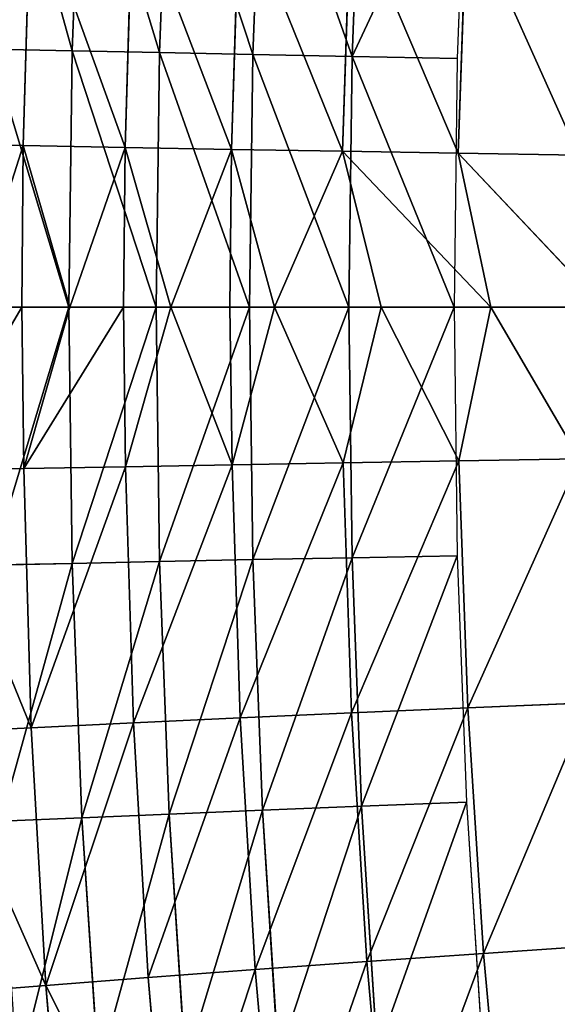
# Model space of a CAD drawing. Extents: x 0 to 605, y 0 to 400.
# Tile 134 of 256: x 12 to 25, y 183 to 207. Entities that reach past the tile are written whole.
import ezdxf

# ---------------------------------------------------------------- set-up
doc = ezdxf.new("R2010")
doc.units = 0
doc.header["$LTSCALE"] = 25.4
doc.layers.get('0').update_dxf_attribs({"linetype": 'CONTINUOUS'})

# ---------------------------------------------------------------- blocks, each defined once
blk = doc.blocks.new('ATLANTA610_-_S_STL')
at = {"color": 0}
for p, q in [((12.801, 101.917, 196.129), (10.455, 106.339, 196.083)), ((12.801, 101.917, 196.129), (10.455, 106.339, 196.083)), ((12.769, 101.919, 200.027), (10.461, 106.327, 203.972)), ((10.461, 106.327, 203.972), (12.81, 101.901, 203.927)), ((12.769, 101.919, 200.027), (10.461, 106.327, 203.972)), ((10.461, 106.327, 203.972), (12.81, 101.901, 203.927)), ((12.994, 101.901, 210.183), (10.643, 106.331, 210.3)), ((12.994, 101.901, 210.183), (10.643, 106.331, 210.3)), ((10.994, 106.338, 216.59), (13.346, 101.905, 216.402)), ((10.994, 106.338, 216.59), (13.346, 101.905, 216.402)), ((12.769, 101.919, 200.027), (11.548, 104.175, 200.027)), ((12.801, 101.917, 196.129), (11.548, 104.175, 200.027)), ((12.769, 101.919, 200.027), (11.548, 104.175, 200.027)), ((12.801, 101.917, 196.129), (11.548, 104.175, 200.027)), ((13.927, 99.864, 200.027), (12.769, 101.919, 200.027)), ((12.769, 101.919, 200.027), (12.81, 101.901, 203.927)), ((12.769, 101.919, 200.027), (12.81, 101.901, 203.927)), ((12.801, 101.917, 196.129), (12.769, 101.919, 200.027)), ((13.927, 99.864, 200.027), (12.769, 101.919, 200.027)), ((12.801, 101.917, 196.129), (12.769, 101.919, 200.027)), ((12.801, 101.917, 196.129), (12.985, 101.918, 189.872)), ((12.801, 101.917, 196.129), (12.985, 101.918, 189.872)), ((15.256, 97.654, 196.174), (12.801, 101.917, 196.129)), ((12.801, 101.917, 196.129), (13.927, 99.864, 200.027)), ((12.801, 101.917, 196.129), (13.927, 99.864, 200.027)), ((15.256, 97.654, 196.174), (12.801, 101.917, 196.129)), ((12.81, 101.901, 203.927), (13.927, 99.864, 200.027)), ((12.81, 101.901, 203.927), (13.927, 99.864, 200.027)), ((12.81, 101.901, 203.927), (15.221, 97.661, 200.027)), ((12.81, 101.901, 203.927), (15.221, 97.661, 200.027)), ((12.81, 101.901, 203.927), (15.268, 97.634, 203.881)), ((12.994, 101.901, 210.183), (12.81, 101.901, 203.927)), ((12.994, 101.901, 210.183), (12.81, 101.901, 203.927)), ((12.81, 101.901, 203.927), (15.268, 97.634, 203.881)), ((12.994, 101.901, 210.183), (13.346, 101.905, 216.402)), ((12.994, 101.901, 210.183), (13.346, 101.905, 216.402)), ((15.457, 97.628, 210.064), (12.994, 101.901, 210.183)), ((15.457, 97.628, 210.064), (12.994, 101.901, 210.183)), ((13.346, 101.905, 216.402), (13.871, 101.913, 222.581)), ((13.346, 101.905, 216.402), (13.871, 101.913, 222.581)), ((13.346, 101.905, 216.402), (15.812, 97.626, 216.211)), ((13.346, 101.905, 216.402), (15.812, 97.626, 216.211)), ((15.221, 97.661, 200.027), (13.927, 99.864, 200.027)), ((15.256, 97.654, 196.174), (13.927, 99.864, 200.027)), ((15.221, 97.661, 200.027), (13.927, 99.864, 200.027)), ((15.256, 97.654, 196.174), (13.927, 99.864, 200.027)), ((15.268, 97.634, 203.881), (15.221, 97.661, 200.027)), ((15.268, 97.634, 203.881), (15.221, 97.661, 200.027)), ((16.36, 95.797, 200.027), (15.221, 97.661, 200.027)), ((15.256, 97.654, 196.174), (15.221, 97.661, 200.027)), ((16.36, 95.797, 200.027), (15.221, 97.661, 200.027)), ((15.256, 97.654, 196.174), (15.221, 97.661, 200.027)), ((17.822, 93.552, 196.22), (15.256, 97.654, 196.174)), ((15.256, 97.654, 196.174), (16.36, 95.797, 200.027)), ((15.256, 97.654, 196.174), (16.36, 95.797, 200.027)), ((15.256, 97.654, 196.174), (15.445, 97.648, 189.991)), ((15.256, 97.654, 196.174), (15.445, 97.648, 189.991)), ((17.822, 93.552, 196.22), (15.256, 97.654, 196.174)), ((15.268, 97.634, 203.881), (16.36, 95.797, 200.027)), ((15.268, 97.634, 203.881), (16.36, 95.797, 200.027)), ((15.268, 97.634, 203.881), (17.837, 93.529, 203.835)), ((15.457, 97.628, 210.064), (15.268, 97.634, 203.881)), ((15.457, 97.628, 210.064), (15.268, 97.634, 203.881)), ((15.268, 97.634, 203.881), (17.837, 93.529, 203.835)), ((18.032, 93.514, 209.945), (15.457, 97.628, 210.064)), ((15.457, 97.628, 210.064), (15.812, 97.626, 216.211)), ((15.457, 97.628, 210.064), (15.812, 97.626, 216.211)), ((18.032, 93.514, 209.945), (15.457, 97.628, 210.064)), ((15.812, 97.626, 216.211), (16.338, 97.63, 222.319)), ((15.812, 97.626, 216.211), (16.338, 97.63, 222.319)), ((15.812, 97.626, 216.211), (18.392, 93.504, 216.019)), ((15.812, 97.626, 216.211), (18.392, 93.504, 216.019)), ((17.837, 93.529, 203.835), (16.36, 95.797, 200.027)), ((17.837, 93.529, 203.835), (16.36, 95.797, 200.027)), ((17.783, 93.564, 200.027), (16.36, 95.797, 200.027)), ((17.822, 93.552, 196.22), (16.36, 95.797, 200.027)), ((17.783, 93.564, 200.027), (16.36, 95.797, 200.027)), ((17.822, 93.552, 196.22), (16.36, 95.797, 200.027)), ((17.837, 93.529, 203.835), (17.783, 93.564, 200.027)), ((17.837, 93.529, 203.835), (17.783, 93.564, 200.027)), ((18.86, 91.939, 200.027), (17.783, 93.564, 200.027)), ((17.822, 93.552, 196.22), (17.783, 93.564, 200.027)), ((18.86, 91.939, 200.027), (17.783, 93.564, 200.027)), ((17.822, 93.552, 196.22), (17.783, 93.564, 200.027)), ((20.5, 89.612, 196.266), (17.822, 93.552, 196.22)), ((17.822, 93.552, 196.22), (18.86, 91.939, 200.027)), ((17.822, 93.552, 196.22), (18.86, 91.939, 200.027)), ((17.822, 93.552, 196.22), (18.017, 93.537, 190.11)), ((17.822, 93.552, 196.22), (18.017, 93.537, 190.11)), ((20.5, 89.612, 196.266), (17.822, 93.552, 196.22)), ((17.837, 93.529, 203.835), (18.86, 91.939, 200.027)), ((17.837, 93.529, 203.835), (18.86, 91.939, 200.027)), ((17.837, 93.529, 203.835), (20.518, 89.586, 203.789)), ((18.032, 93.514, 209.945), (17.837, 93.529, 203.835)), ((18.032, 93.514, 209.945), (17.837, 93.529, 203.835)), ((17.837, 93.529, 203.835), (20.518, 89.586, 203.789)), ((20.721, 89.56, 209.824), (18.032, 93.514, 209.945)), ((18.032, 93.514, 209.945), (18.392, 93.504, 216.019)), ((18.032, 93.514, 209.945), (18.392, 93.504, 216.019)), ((20.721, 89.56, 209.824), (18.032, 93.514, 209.945)), ((18.392, 93.504, 216.019), (21.087, 89.542, 215.825)), ((18.392, 93.504, 216.019), (21.087, 89.542, 215.825)), ((18.392, 93.504, 216.019), (18.922, 93.501, 222.056)), ((18.392, 93.504, 216.019), (18.922, 93.501, 222.056)), ((20.518, 89.586, 203.789), (18.86, 91.939, 200.027)), ((20.518, 89.586, 203.789), (18.86, 91.939, 200.027)), ((21.434, 88.269, 200.027), (18.86, 91.939, 200.027)), ((20.5, 89.612, 196.266), (18.86, 91.939, 200.027)), ((21.434, 88.269, 200.027), (18.86, 91.939, 200.027)), ((20.5, 89.612, 196.266), (18.86, 91.939, 200.027)), ((23.289, 85.835, 196.313), (20.5, 89.612, 196.266)), ((20.5, 89.612, 196.266), (24.08, 84.78, 200.027)), ((20.5, 89.612, 196.266), (24.08, 84.78, 200.027)), ((20.5, 89.612, 196.266), (21.434, 88.269, 200.027)), ((20.5, 89.612, 196.266), (21.434, 88.269, 200.027)), ((20.5, 89.612, 196.266), (20.702, 89.586, 190.23)), ((20.5, 89.612, 196.266), (20.702, 89.586, 190.23)), ((23.289, 85.835, 196.313), (20.5, 89.612, 196.266)), ((20.518, 89.586, 203.789), (21.434, 88.269, 200.027)), ((20.518, 89.586, 203.789), (21.434, 88.269, 200.027)), ((20.518, 89.586, 203.789), (23.311, 85.806, 203.742)), ((20.721, 89.56, 209.824), (20.518, 89.586, 203.789)), ((20.721, 89.56, 209.824), (20.518, 89.586, 203.789)), ((20.518, 89.586, 203.789), (23.311, 85.806, 203.742)), ((23.524, 85.769, 209.703), (20.721, 89.56, 209.824)), ((20.721, 89.56, 209.824), (21.087, 89.542, 215.825)), ((20.721, 89.56, 209.824), (21.087, 89.542, 215.825)), ((23.524, 85.769, 209.703), (20.721, 89.56, 209.824)), ((21.087, 89.542, 215.825), (23.9, 85.74, 215.629)), ((21.087, 89.542, 215.825), (23.9, 85.74, 215.629)), ((21.087, 89.542, 215.825), (21.623, 89.53, 221.789)), ((21.087, 89.542, 215.825), (21.623, 89.53, 221.789)), ((23.311, 85.806, 203.742), (21.434, 88.269, 200.027)), ((23.311, 85.806, 203.742), (21.434, 88.269, 200.027)), ((24.08, 84.78, 200.027), (21.434, 88.269, 200.027)), ((24.08, 84.78, 200.027), (21.434, 88.269, 200.027)), ((26.192, 82.222, 196.36), (23.289, 85.835, 196.313)), ((23.289, 85.835, 196.313), (26.799, 81.467, 200.027)), ((23.289, 85.835, 196.313), (26.799, 81.467, 200.027)), ((23.289, 85.835, 196.313), (24.08, 84.78, 200.027)), ((23.289, 85.835, 196.313), (24.08, 84.78, 200.027)), ((23.289, 85.835, 196.313), (23.502, 85.797, 190.352)), ((23.289, 85.835, 196.313), (23.502, 85.797, 190.352)), ((26.192, 82.222, 196.36), (23.289, 85.835, 196.313)), ((23.311, 85.806, 203.742), (24.08, 84.78, 200.027)), ((23.311, 85.806, 203.742), (24.08, 84.78, 200.027)), ((23.311, 85.806, 203.742), (26.218, 82.191, 203.695)), ((23.524, 85.769, 209.703), (23.311, 85.806, 203.742)), ((23.524, 85.769, 209.703), (23.311, 85.806, 203.742)), ((23.311, 85.806, 203.742), (26.218, 82.191, 203.695)), ((26.443, 82.141, 209.579), (23.524, 85.769, 209.703)), ((23.524, 85.769, 209.703), (23.9, 85.74, 215.629)), ((23.524, 85.769, 209.703), (23.9, 85.74, 215.629)), ((26.443, 82.141, 209.579), (23.524, 85.769, 209.703)), ((23.9, 85.74, 215.629), (26.83, 82.101, 215.431)), ((23.9, 85.74, 215.629), (26.83, 82.101, 215.431)), ((23.9, 85.74, 215.629), (24.442, 85.719, 221.52)), ((23.9, 85.74, 215.629), (24.442, 85.719, 221.52)), ((26.218, 82.191, 203.695), (24.08, 84.78, 200.027)), ((26.218, 82.191, 203.695), (24.08, 84.78, 200.027)), ((26.799, 81.467, 200.027), (24.08, 84.78, 200.027)), ((26.799, 81.467, 200.027), (24.08, 84.78, 200.027)), ((11.94, 36.157, 200.027), (13.9, 28.851, 200.027)), ((11.94, 36.157, 200.027), (13.9, 28.851, 200.027)), ((13.981, 28.84, 206.214), (12.021, 36.145, 206.256)), ((13.981, 28.84, 206.214), (12.021, 36.145, 206.256)), ((12.021, 36.144, 193.798), (13.981, 28.839, 193.84)), ((12.021, 36.144, 193.798), (13.981, 28.839, 193.84)), ((14.217, 28.829, 212.355), (12.259, 36.133, 212.44)), ((14.217, 28.829, 212.355), (12.259, 36.133, 212.44)), ((13.9, 28.851, 200.027), (16.007, 21.586, 200.027)), ((13.981, 28.84, 206.214), (13.9, 28.851, 200.027)), ((13.981, 28.84, 206.214), (13.9, 28.851, 200.027)), ((13.9, 28.851, 200.027), (16.007, 21.586, 200.027)), ((13.981, 28.839, 193.84), (13.9, 28.851, 200.027)), ((13.981, 28.839, 193.84), (13.9, 28.851, 200.027)), ((16.086, 21.576, 206.171), (13.981, 28.84, 206.214)), ((16.086, 21.576, 206.171), (13.981, 28.84, 206.214)), ((14.217, 28.829, 212.355), (13.981, 28.84, 206.214)), ((14.217, 28.829, 212.355), (13.981, 28.84, 206.214)), ((13.981, 28.839, 193.84), (16.086, 21.576, 193.884)), ((14.217, 28.828, 187.699), (13.981, 28.839, 193.84)), ((14.217, 28.828, 187.699), (13.981, 28.839, 193.84)), ((13.981, 28.839, 193.84), (16.086, 21.576, 193.884)), ((16.32, 21.567, 212.266), (14.217, 28.829, 212.355)), ((16.32, 21.567, 212.266), (14.217, 28.829, 212.355)), ((14.613, 28.818, 218.446), (14.217, 28.829, 212.355)), ((14.613, 28.818, 218.446), (14.217, 28.829, 212.355)), ((16.007, 21.586, 200.027), (18.259, 14.365, 200.027)), ((16.086, 21.576, 206.171), (16.007, 21.586, 200.027)), ((16.086, 21.576, 206.171), (16.007, 21.586, 200.027)), ((16.086, 21.576, 193.884), (16.007, 21.586, 200.027)), ((16.007, 21.586, 200.027), (18.259, 14.365, 200.027)), ((16.086, 21.576, 193.884), (16.007, 21.586, 200.027)), ((18.337, 14.357, 206.125), (16.086, 21.576, 206.171)), ((18.337, 14.357, 206.125), (16.086, 21.576, 206.171)), ((16.32, 21.567, 212.266), (16.086, 21.576, 206.171)), ((16.32, 21.567, 212.266), (16.086, 21.576, 206.171)), ((16.32, 21.566, 187.789), (16.086, 21.576, 193.884)), ((16.086, 21.576, 193.884), (18.337, 14.357, 193.929)), ((16.32, 21.566, 187.789), (16.086, 21.576, 193.884)), ((16.086, 21.576, 193.884), (18.337, 14.357, 193.929)), ((18.568, 14.35, 212.173), (16.32, 21.567, 212.266)), ((18.568, 14.35, 212.173), (16.32, 21.567, 212.266)), ((16.712, 21.557, 218.309), (16.32, 21.567, 212.266)), ((16.712, 21.557, 218.309), (16.32, 21.567, 212.266)), ((18.259, 14.365, 200.027), (20.656, 7.191, 200.027)), ((18.337, 14.357, 206.125), (18.259, 14.365, 200.027)), ((18.337, 14.357, 206.125), (18.259, 14.365, 200.027)), ((18.259, 14.365, 200.027), (20.656, 7.191, 200.027)), ((18.259, 14.365, 200.027), (18.337, 14.357, 193.929)), ((18.259, 14.365, 200.027), (18.337, 14.357, 193.929)), ((20.732, 7.186, 206.078), (18.337, 14.357, 206.125)), ((20.732, 7.186, 206.078), (18.337, 14.357, 206.125)), ((18.568, 14.35, 212.173), (18.337, 14.357, 206.125)), ((18.568, 14.35, 212.173), (18.337, 14.357, 206.125)), ((20.732, 7.186, 193.977), (18.337, 14.357, 193.929)), ((18.568, 14.35, 187.882), (18.337, 14.357, 193.929)), ((20.732, 7.186, 193.977), (18.337, 14.357, 193.929)), ((18.568, 14.35, 187.882), (18.337, 14.357, 193.929)), ((20.959, 7.182, 212.076), (18.568, 14.35, 212.173)), ((20.959, 7.182, 212.076), (18.568, 14.35, 212.173)), ((18.955, 14.343, 218.167), (18.568, 14.35, 212.173)), ((18.955, 14.343, 218.167), (18.568, 14.35, 212.173)), ((20.656, 7.191, 200.027), (23.197, 0.066, 200.027)), ((20.732, 7.186, 206.078), (20.656, 7.191, 200.027)), ((20.732, 7.186, 206.078), (20.656, 7.191, 200.027)), ((20.732, 7.186, 193.977), (20.656, 7.191, 200.027)), ((20.656, 7.191, 200.027), (23.197, 0.066, 200.027)), ((20.732, 7.186, 193.977), (20.656, 7.191, 200.027)), ((23.271, 0.066, 206.029), (20.732, 7.186, 206.078)), ((23.271, 0.066, 206.029), (20.732, 7.186, 206.078)), ((20.959, 7.182, 212.076), (20.732, 7.186, 206.078)), ((20.959, 7.182, 212.076), (20.732, 7.186, 206.078)), ((20.959, 7.182, 187.978), (20.732, 7.186, 193.977)), ((20.732, 7.186, 193.977), (23.271, 0.066, 194.026)), ((20.732, 7.186, 193.977), (23.271, 0.066, 194.026)), ((20.959, 7.182, 187.978), (20.732, 7.186, 193.977)), ((23.494, 0.066, 211.976), (20.959, 7.182, 212.076)), ((23.494, 0.066, 211.976), (20.959, 7.182, 212.076)), ((21.341, 7.178, 218.019), (20.959, 7.182, 212.076)), ((21.341, 7.178, 218.019), (20.959, 7.182, 212.076)), ((23.197, 0.066, 200.027), (23.271, 0.066, 206.029)), ((23.271, 0.066, 194.026), (23.197, 0.066, 200.027)), ((23.271, 0.066, 206.029), (23.494, 0.066, 211.976)), ((23.494, 0.066, 188.079), (23.271, 0.066, 194.026)), ((23.494, 0.066, 211.976), (23.87, 0.066, 217.866))]:
    blk.add_line(p, q, dxfattribs=at)
mesh = blk.add_polyface(dxfattribs=at)
corners = [(12.985, 101.918, 189.872), (10.455, 106.339, 196.083), (12.801, 101.917, 196.129), (10.637, 106.343, 189.755)]
mesh.append_faces([[corners[k] for k in face] for face in [(0, 1, 2), (1, 0, 3)]], dxfattribs={"vtx0": -1, "color": 0})
mesh = blk.add_polyface(dxfattribs=at)
corners = [(10.455, 106.339, 196.083), (11.548, 104.175, 200.027), (12.801, 101.917, 196.129)]
mesh.append_faces([[corners[k] for k in face] for face in [(0, 1, 2)]], dxfattribs={"color": 0})
mesh = blk.add_polyface(dxfattribs=at)
corners = [(10.461, 106.327, 203.972), (12.994, 101.901, 210.183), (12.81, 101.901, 203.927), (10.643, 106.331, 210.3)]
mesh.append_faces([[corners[k] for k in face] for face in [(0, 1, 2), (1, 0, 3)]], dxfattribs={"vtx0": -1, "color": 0})
mesh = blk.add_polyface(dxfattribs=at)
corners = [(10.461, 106.327, 203.972), (12.81, 101.901, 203.927), (12.769, 101.919, 200.027)]
mesh.append_faces([[corners[k] for k in face] for face in [(0, 1, 2)]], dxfattribs={"color": 0})
mesh = blk.add_polyface(dxfattribs=at)
corners = [(10.461, 106.327, 203.972), (12.769, 101.919, 200.027), (11.548, 104.175, 200.027)]
mesh.append_faces([[corners[k] for k in face] for face in [(0, 1, 2)]], dxfattribs={"color": 0})
mesh = blk.add_polyface(dxfattribs=at)
corners = [(10.643, 106.331, 210.3), (13.346, 101.905, 216.402), (12.994, 101.901, 210.183), (10.994, 106.338, 216.59)]
mesh.append_faces([[corners[k] for k in face] for face in [(0, 1, 2), (1, 0, 3)]], dxfattribs={"vtx0": -1, "color": 0})
mesh = blk.add_polyface(dxfattribs=at)
corners = [(10.994, 106.338, 216.59), (13.871, 101.913, 222.581), (13.346, 101.905, 216.402), (11.518, 106.347, 222.84)]
mesh.append_faces([[corners[k] for k in face] for face in [(0, 1, 2), (1, 0, 3)]], dxfattribs={"vtx0": -1, "color": 0})
mesh = blk.add_polyface(dxfattribs=at)
corners = [(11.548, 104.175, 200.027), (12.769, 101.919, 200.027), (12.801, 101.917, 196.129)]
mesh.append_faces([[corners[k] for k in face] for face in [(0, 1, 2)]], dxfattribs={"color": 0})
mesh = blk.add_polyface(dxfattribs=at)
corners = [(12.769, 101.919, 200.027), (12.81, 101.901, 203.927), (13.927, 99.864, 200.027)]
mesh.append_faces([[corners[k] for k in face] for face in [(0, 1, 2)]], dxfattribs={"color": 0})
mesh = blk.add_polyface(dxfattribs=at)
corners = [(12.769, 101.919, 200.027), (13.927, 99.864, 200.027), (12.801, 101.917, 196.129)]
mesh.append_faces([[corners[k] for k in face] for face in [(0, 1, 2)]], dxfattribs={"color": 0})
mesh = blk.add_polyface(dxfattribs=at)
corners = [(12.985, 101.918, 189.872), (15.256, 97.654, 196.174), (15.445, 97.648, 189.991), (12.801, 101.917, 196.129)]
mesh.append_faces([[corners[k] for k in face] for face in [(0, 1, 2), (1, 0, 3)]], dxfattribs={"vtx0": -1, "color": 0})
mesh = blk.add_polyface(dxfattribs=at)
corners = [(12.801, 101.917, 196.129), (13.927, 99.864, 200.027), (15.256, 97.654, 196.174)]
mesh.append_faces([[corners[k] for k in face] for face in [(0, 1, 2)]], dxfattribs={"color": 0})
mesh = blk.add_polyface(dxfattribs=at)
corners = [(12.81, 101.901, 203.927), (15.221, 97.661, 200.027), (13.927, 99.864, 200.027)]
mesh.append_faces([[corners[k] for k in face] for face in [(0, 1, 2)]], dxfattribs={"color": 0})
mesh = blk.add_polyface(dxfattribs=at)
corners = [(12.81, 101.901, 203.927), (15.268, 97.634, 203.881), (15.221, 97.661, 200.027)]
mesh.append_faces([[corners[k] for k in face] for face in [(0, 1, 2)]], dxfattribs={"color": 0})
mesh = blk.add_polyface(dxfattribs=at)
corners = [(15.268, 97.634, 203.881), (12.994, 101.901, 210.183), (15.457, 97.628, 210.064), (12.81, 101.901, 203.927)]
mesh.append_faces([[corners[k] for k in face] for face in [(0, 1, 2), (1, 0, 3)]], dxfattribs={"vtx0": -1, "color": 0})
mesh = blk.add_polyface(dxfattribs=at)
corners = [(15.457, 97.628, 210.064), (13.346, 101.905, 216.402), (15.812, 97.626, 216.211), (12.994, 101.901, 210.183)]
mesh.append_faces([[corners[k] for k in face] for face in [(0, 1, 2), (1, 0, 3)]], dxfattribs={"vtx0": -1, "color": 0})
mesh = blk.add_polyface(dxfattribs=at)
corners = [(13.346, 101.905, 216.402), (16.338, 97.63, 222.319), (15.812, 97.626, 216.211), (13.871, 101.913, 222.581)]
mesh.append_faces([[corners[k] for k in face] for face in [(0, 1, 2), (1, 0, 3)]], dxfattribs={"vtx0": -1, "color": 0})
mesh = blk.add_polyface(dxfattribs=at)
corners = [(13.927, 99.864, 200.027), (15.221, 97.661, 200.027), (15.256, 97.654, 196.174)]
mesh.append_faces([[corners[k] for k in face] for face in [(0, 1, 2)]], dxfattribs={"color": 0})
mesh = blk.add_polyface(dxfattribs=at)
corners = [(15.221, 97.661, 200.027), (15.268, 97.634, 203.881), (16.36, 95.797, 200.027)]
mesh.append_faces([[corners[k] for k in face] for face in [(0, 1, 2)]], dxfattribs={"color": 0})
mesh = blk.add_polyface(dxfattribs=at)
corners = [(15.221, 97.661, 200.027), (16.36, 95.797, 200.027), (15.256, 97.654, 196.174)]
mesh.append_faces([[corners[k] for k in face] for face in [(0, 1, 2)]], dxfattribs={"color": 0})
mesh = blk.add_polyface(dxfattribs=at)
corners = [(15.256, 97.654, 196.174), (16.36, 95.797, 200.027), (17.822, 93.552, 196.22)]
mesh.append_faces([[corners[k] for k in face] for face in [(0, 1, 2)]], dxfattribs={"color": 0})
mesh = blk.add_polyface(dxfattribs=at)
corners = [(15.445, 97.648, 189.991), (17.822, 93.552, 196.22), (18.017, 93.537, 190.11), (15.256, 97.654, 196.174)]
mesh.append_faces([[corners[k] for k in face] for face in [(0, 1, 2), (1, 0, 3)]], dxfattribs={"vtx0": -1, "color": 0})
mesh = blk.add_polyface(dxfattribs=at)
corners = [(15.268, 97.634, 203.881), (17.837, 93.529, 203.835), (16.36, 95.797, 200.027)]
mesh.append_faces([[corners[k] for k in face] for face in [(0, 1, 2)]], dxfattribs={"color": 0})
mesh = blk.add_polyface(dxfattribs=at)
corners = [(17.837, 93.529, 203.835), (15.457, 97.628, 210.064), (18.032, 93.514, 209.945), (15.268, 97.634, 203.881)]
mesh.append_faces([[corners[k] for k in face] for face in [(0, 1, 2), (1, 0, 3)]], dxfattribs={"vtx0": -1, "color": 0})
mesh = blk.add_polyface(dxfattribs=at)
corners = [(18.032, 93.514, 209.945), (15.812, 97.626, 216.211), (18.392, 93.504, 216.019), (15.457, 97.628, 210.064)]
mesh.append_faces([[corners[k] for k in face] for face in [(0, 1, 2), (1, 0, 3)]], dxfattribs={"vtx0": -1, "color": 0})
mesh = blk.add_polyface(dxfattribs=at)
corners = [(18.392, 93.504, 216.019), (16.338, 97.63, 222.319), (18.922, 93.501, 222.056), (15.812, 97.626, 216.211)]
mesh.append_faces([[corners[k] for k in face] for face in [(0, 1, 2), (1, 0, 3)]], dxfattribs={"vtx0": -1, "color": 0})
mesh = blk.add_polyface(dxfattribs=at)
corners = [(16.36, 95.797, 200.027), (17.837, 93.529, 203.835), (17.783, 93.564, 200.027)]
mesh.append_faces([[corners[k] for k in face] for face in [(0, 1, 2)]], dxfattribs={"color": 0})
mesh = blk.add_polyface(dxfattribs=at)
corners = [(16.36, 95.797, 200.027), (17.783, 93.564, 200.027), (17.822, 93.552, 196.22)]
mesh.append_faces([[corners[k] for k in face] for face in [(0, 1, 2)]], dxfattribs={"color": 0})
mesh = blk.add_polyface(dxfattribs=at)
corners = [(17.783, 93.564, 200.027), (17.837, 93.529, 203.835), (18.86, 91.939, 200.027)]
mesh.append_faces([[corners[k] for k in face] for face in [(0, 1, 2)]], dxfattribs={"color": 0})
mesh = blk.add_polyface(dxfattribs=at)
corners = [(17.783, 93.564, 200.027), (18.86, 91.939, 200.027), (17.822, 93.552, 196.22)]
mesh.append_faces([[corners[k] for k in face] for face in [(0, 1, 2)]], dxfattribs={"color": 0})
mesh = blk.add_polyface(dxfattribs=at)
corners = [(17.822, 93.552, 196.22), (18.86, 91.939, 200.027), (20.5, 89.612, 196.266)]
mesh.append_faces([[corners[k] for k in face] for face in [(0, 1, 2)]], dxfattribs={"color": 0})
mesh = blk.add_polyface(dxfattribs=at)
corners = [(18.017, 93.537, 190.11), (20.5, 89.612, 196.266), (20.702, 89.586, 190.23), (17.822, 93.552, 196.22)]
mesh.append_faces([[corners[k] for k in face] for face in [(0, 1, 2), (1, 0, 3)]], dxfattribs={"vtx0": -1, "color": 0})
mesh = blk.add_polyface(dxfattribs=at)
corners = [(17.837, 93.529, 203.835), (20.518, 89.586, 203.789), (18.86, 91.939, 200.027)]
mesh.append_faces([[corners[k] for k in face] for face in [(0, 1, 2)]], dxfattribs={"color": 0})
mesh = blk.add_polyface(dxfattribs=at)
corners = [(20.518, 89.586, 203.789), (18.032, 93.514, 209.945), (20.721, 89.56, 209.824), (17.837, 93.529, 203.835)]
mesh.append_faces([[corners[k] for k in face] for face in [(0, 1, 2), (1, 0, 3)]], dxfattribs={"vtx0": -1, "color": 0})
mesh = blk.add_polyface(dxfattribs=at)
corners = [(20.721, 89.56, 209.824), (18.392, 93.504, 216.019), (21.087, 89.542, 215.825), (18.032, 93.514, 209.945)]
mesh.append_faces([[corners[k] for k in face] for face in [(0, 1, 2), (1, 0, 3)]], dxfattribs={"vtx0": -1, "color": 0})
mesh = blk.add_polyface(dxfattribs=at)
corners = [(21.087, 89.542, 215.825), (18.922, 93.501, 222.056), (21.623, 89.53, 221.789), (18.392, 93.504, 216.019)]
mesh.append_faces([[corners[k] for k in face] for face in [(0, 1, 2), (1, 0, 3)]], dxfattribs={"vtx0": -1, "color": 0})
mesh = blk.add_polyface(dxfattribs=at)
corners = [(18.86, 91.939, 200.027), (20.518, 89.586, 203.789), (21.434, 88.269, 200.027)]
mesh.append_faces([[corners[k] for k in face] for face in [(0, 1, 2)]], dxfattribs={"color": 0})
mesh = blk.add_polyface(dxfattribs=at)
corners = [(18.86, 91.939, 200.027), (21.434, 88.269, 200.027), (20.5, 89.612, 196.266)]
mesh.append_faces([[corners[k] for k in face] for face in [(0, 1, 2)]], dxfattribs={"color": 0})
mesh = blk.add_polyface(dxfattribs=at)
corners = [(20.5, 89.612, 196.266), (24.08, 84.78, 200.027), (23.289, 85.835, 196.313)]
mesh.append_faces([[corners[k] for k in face] for face in [(0, 1, 2)]], dxfattribs={"color": 0})
mesh = blk.add_polyface(dxfattribs=at)
corners = [(20.5, 89.612, 196.266), (21.434, 88.269, 200.027), (24.08, 84.78, 200.027)]
mesh.append_faces([[corners[k] for k in face] for face in [(0, 1, 2)]], dxfattribs={"color": 0})
mesh = blk.add_polyface(dxfattribs=at)
corners = [(20.702, 89.586, 190.23), (23.289, 85.835, 196.313), (23.502, 85.797, 190.352), (20.5, 89.612, 196.266)]
mesh.append_faces([[corners[k] for k in face] for face in [(0, 1, 2), (1, 0, 3)]], dxfattribs={"vtx0": -1, "color": 0})
mesh = blk.add_polyface(dxfattribs=at)
corners = [(20.518, 89.586, 203.789), (23.311, 85.806, 203.742), (21.434, 88.269, 200.027)]
mesh.append_faces([[corners[k] for k in face] for face in [(0, 1, 2)]], dxfattribs={"color": 0})
mesh = blk.add_polyface(dxfattribs=at)
corners = [(23.311, 85.806, 203.742), (20.721, 89.56, 209.824), (23.524, 85.769, 209.703), (20.518, 89.586, 203.789)]
mesh.append_faces([[corners[k] for k in face] for face in [(0, 1, 2), (1, 0, 3)]], dxfattribs={"vtx0": -1, "color": 0})
mesh = blk.add_polyface(dxfattribs=at)
corners = [(23.524, 85.769, 209.703), (21.087, 89.542, 215.825), (23.9, 85.74, 215.629), (20.721, 89.56, 209.824)]
mesh.append_faces([[corners[k] for k in face] for face in [(0, 1, 2), (1, 0, 3)]], dxfattribs={"vtx0": -1, "color": 0})
mesh = blk.add_polyface(dxfattribs=at)
corners = [(23.9, 85.74, 215.629), (21.623, 89.53, 221.789), (24.442, 85.719, 221.52), (21.087, 89.542, 215.825)]
mesh.append_faces([[corners[k] for k in face] for face in [(0, 1, 2), (1, 0, 3)]], dxfattribs={"vtx0": -1, "color": 0})
mesh = blk.add_polyface(dxfattribs=at)
corners = [(21.434, 88.269, 200.027), (23.311, 85.806, 203.742), (24.08, 84.78, 200.027)]
mesh.append_faces([[corners[k] for k in face] for face in [(0, 1, 2)]], dxfattribs={"color": 0})
mesh = blk.add_polyface(dxfattribs=at)
corners = [(23.289, 85.835, 196.313), (26.799, 81.467, 200.027), (26.192, 82.222, 196.36)]
mesh.append_faces([[corners[k] for k in face] for face in [(0, 1, 2)]], dxfattribs={"color": 0})
mesh = blk.add_polyface(dxfattribs=at)
corners = [(23.289, 85.835, 196.313), (24.08, 84.78, 200.027), (26.799, 81.467, 200.027)]
mesh.append_faces([[corners[k] for k in face] for face in [(0, 1, 2)]], dxfattribs={"color": 0})
mesh = blk.add_polyface(dxfattribs=at)
corners = [(23.502, 85.797, 190.352), (26.192, 82.222, 196.36), (26.417, 82.172, 190.475), (23.289, 85.835, 196.313)]
mesh.append_faces([[corners[k] for k in face] for face in [(0, 1, 2), (1, 0, 3)]], dxfattribs={"vtx0": -1, "color": 0})
mesh = blk.add_polyface(dxfattribs=at)
corners = [(23.311, 85.806, 203.742), (26.218, 82.191, 203.695), (24.08, 84.78, 200.027)]
mesh.append_faces([[corners[k] for k in face] for face in [(0, 1, 2)]], dxfattribs={"color": 0})
mesh = blk.add_polyface(dxfattribs=at)
corners = [(26.218, 82.191, 203.695), (23.524, 85.769, 209.703), (26.443, 82.141, 209.579), (23.311, 85.806, 203.742)]
mesh.append_faces([[corners[k] for k in face] for face in [(0, 1, 2), (1, 0, 3)]], dxfattribs={"vtx0": -1, "color": 0})
mesh = blk.add_polyface(dxfattribs=at)
corners = [(26.443, 82.141, 209.579), (23.9, 85.74, 215.629), (26.83, 82.101, 215.431), (23.524, 85.769, 209.703)]
mesh.append_faces([[corners[k] for k in face] for face in [(0, 1, 2), (1, 0, 3)]], dxfattribs={"vtx0": -1, "color": 0})
mesh = blk.add_polyface(dxfattribs=at)
corners = [(26.83, 82.101, 215.431), (24.442, 85.719, 221.52), (27.381, 82.07, 221.248), (23.9, 85.74, 215.629)]
mesh.append_faces([[corners[k] for k in face] for face in [(0, 1, 2), (1, 0, 3)]], dxfattribs={"vtx0": -1, "color": 0})
mesh = blk.add_polyface(dxfattribs=at)
corners = [(24.08, 84.78, 200.027), (26.218, 82.191, 203.695), (26.799, 81.467, 200.027)]
mesh.append_faces([[corners[k] for k in face] for face in [(0, 1, 2)]], dxfattribs={"color": 0})
mesh = blk.add_polyface(dxfattribs=at)
corners = [(12.021, 36.145, 206.256), (13.9, 28.851, 200.027), (13.981, 28.84, 206.214), (11.94, 36.157, 200.027)]
mesh.append_faces([[corners[k] for k in face] for face in [(0, 1, 2), (1, 0, 3)]], dxfattribs={"vtx0": -1, "color": 0})
mesh = blk.add_polyface(dxfattribs=at)
corners = [(13.9, 28.851, 200.027), (12.021, 36.144, 193.798), (13.981, 28.839, 193.84), (11.94, 36.157, 200.027)]
mesh.append_faces([[corners[k] for k in face] for face in [(0, 1, 2), (1, 0, 3)]], dxfattribs={"vtx0": -1, "color": 0})
mesh = blk.add_polyface(dxfattribs=at)
corners = [(12.259, 36.133, 212.44), (13.981, 28.84, 206.214), (14.217, 28.829, 212.355), (12.021, 36.145, 206.256)]
mesh.append_faces([[corners[k] for k in face] for face in [(0, 1, 2), (1, 0, 3)]], dxfattribs={"vtx0": -1, "color": 0})
mesh = blk.add_polyface(dxfattribs=at)
corners = [(13.981, 28.839, 193.84), (12.26, 36.132, 187.614), (14.217, 28.828, 187.699), (12.021, 36.144, 193.798)]
mesh.append_faces([[corners[k] for k in face] for face in [(0, 1, 2), (1, 0, 3)]], dxfattribs={"vtx0": -1, "color": 0})
mesh = blk.add_polyface(dxfattribs=at)
corners = [(12.659, 36.122, 218.577), (14.217, 28.829, 212.355), (14.613, 28.818, 218.446), (12.259, 36.133, 212.44)]
mesh.append_faces([[corners[k] for k in face] for face in [(0, 1, 2), (1, 0, 3)]], dxfattribs={"vtx0": -1, "color": 0})
mesh = blk.add_polyface(dxfattribs=at)
corners = [(13.981, 28.84, 206.214), (16.007, 21.586, 200.027), (16.086, 21.576, 206.171), (13.9, 28.851, 200.027)]
mesh.append_faces([[corners[k] for k in face] for face in [(0, 1, 2), (1, 0, 3)]], dxfattribs={"vtx0": -1, "color": 0})
mesh = blk.add_polyface(dxfattribs=at)
corners = [(16.007, 21.586, 200.027), (13.981, 28.839, 193.84), (16.086, 21.576, 193.884), (13.9, 28.851, 200.027)]
mesh.append_faces([[corners[k] for k in face] for face in [(0, 1, 2), (1, 0, 3)]], dxfattribs={"vtx0": -1, "color": 0})
mesh = blk.add_polyface(dxfattribs=at)
corners = [(14.217, 28.829, 212.355), (16.086, 21.576, 206.171), (16.32, 21.567, 212.266), (13.981, 28.84, 206.214)]
mesh.append_faces([[corners[k] for k in face] for face in [(0, 1, 2), (1, 0, 3)]], dxfattribs={"vtx0": -1, "color": 0})
mesh = blk.add_polyface(dxfattribs=at)
corners = [(16.086, 21.576, 193.884), (14.217, 28.828, 187.699), (16.32, 21.566, 187.789), (13.981, 28.839, 193.84)]
mesh.append_faces([[corners[k] for k in face] for face in [(0, 1, 2), (1, 0, 3)]], dxfattribs={"vtx0": -1, "color": 0})
mesh = blk.add_polyface(dxfattribs=at)
corners = [(14.613, 28.818, 218.446), (16.32, 21.567, 212.266), (16.712, 21.557, 218.309), (14.217, 28.829, 212.355)]
mesh.append_faces([[corners[k] for k in face] for face in [(0, 1, 2), (1, 0, 3)]], dxfattribs={"vtx0": -1, "color": 0})
mesh = blk.add_polyface(dxfattribs=at)
corners = [(16.086, 21.576, 206.171), (18.259, 14.365, 200.027), (18.337, 14.357, 206.125), (16.007, 21.586, 200.027)]
mesh.append_faces([[corners[k] for k in face] for face in [(0, 1, 2), (1, 0, 3)]], dxfattribs={"vtx0": -1, "color": 0})
mesh = blk.add_polyface(dxfattribs=at)
corners = [(18.259, 14.365, 200.027), (16.086, 21.576, 193.884), (18.337, 14.357, 193.929), (16.007, 21.586, 200.027)]
mesh.append_faces([[corners[k] for k in face] for face in [(0, 1, 2), (1, 0, 3)]], dxfattribs={"vtx0": -1, "color": 0})
mesh = blk.add_polyface(dxfattribs=at)
corners = [(16.32, 21.567, 212.266), (18.337, 14.357, 206.125), (18.568, 14.35, 212.173), (16.086, 21.576, 206.171)]
mesh.append_faces([[corners[k] for k in face] for face in [(0, 1, 2), (1, 0, 3)]], dxfattribs={"vtx0": -1, "color": 0})
mesh = blk.add_polyface(dxfattribs=at)
corners = [(18.337, 14.357, 193.929), (16.32, 21.566, 187.789), (18.568, 14.35, 187.882), (16.086, 21.576, 193.884)]
mesh.append_faces([[corners[k] for k in face] for face in [(0, 1, 2), (1, 0, 3)]], dxfattribs={"vtx0": -1, "color": 0})
mesh = blk.add_polyface(dxfattribs=at)
corners = [(16.712, 21.557, 218.309), (18.568, 14.35, 212.173), (18.955, 14.343, 218.167), (16.32, 21.567, 212.266)]
mesh.append_faces([[corners[k] for k in face] for face in [(0, 1, 2), (1, 0, 3)]], dxfattribs={"vtx0": -1, "color": 0})
mesh = blk.add_polyface(dxfattribs=at)
corners = [(18.337, 14.357, 206.125), (20.656, 7.191, 200.027), (20.732, 7.186, 206.078), (18.259, 14.365, 200.027)]
mesh.append_faces([[corners[k] for k in face] for face in [(0, 1, 2), (1, 0, 3)]], dxfattribs={"vtx0": -1, "color": 0})
mesh = blk.add_polyface(dxfattribs=at)
corners = [(20.656, 7.191, 200.027), (18.337, 14.357, 193.929), (20.732, 7.186, 193.977), (18.259, 14.365, 200.027)]
mesh.append_faces([[corners[k] for k in face] for face in [(0, 1, 2), (1, 0, 3)]], dxfattribs={"vtx0": -1, "color": 0})
mesh = blk.add_polyface(dxfattribs=at)
corners = [(18.568, 14.35, 212.173), (20.732, 7.186, 206.078), (20.959, 7.182, 212.076), (18.337, 14.357, 206.125)]
mesh.append_faces([[corners[k] for k in face] for face in [(0, 1, 2), (1, 0, 3)]], dxfattribs={"vtx0": -1, "color": 0})
mesh = blk.add_polyface(dxfattribs=at)
corners = [(20.732, 7.186, 193.977), (18.568, 14.35, 187.882), (20.959, 7.182, 187.978), (18.337, 14.357, 193.929)]
mesh.append_faces([[corners[k] for k in face] for face in [(0, 1, 2), (1, 0, 3)]], dxfattribs={"vtx0": -1, "color": 0})
mesh = blk.add_polyface(dxfattribs=at)
corners = [(18.955, 14.343, 218.167), (20.959, 7.182, 212.076), (21.341, 7.178, 218.019), (18.568, 14.35, 212.173)]
mesh.append_faces([[corners[k] for k in face] for face in [(0, 1, 2), (1, 0, 3)]], dxfattribs={"vtx0": -1, "color": 0})
mesh = blk.add_polyface(dxfattribs=at)
corners = [(20.732, 7.186, 206.078), (23.197, 0.066, 200.027), (23.271, 0.066, 206.029), (20.656, 7.191, 200.027)]
mesh.append_faces([[corners[k] for k in face] for face in [(0, 1, 2), (1, 0, 3)]], dxfattribs={"vtx0": -1, "color": 0})
mesh = blk.add_polyface(dxfattribs=at)
corners = [(23.197, 0.066, 200.027), (20.732, 7.186, 193.977), (23.271, 0.066, 194.026), (20.656, 7.191, 200.027)]
mesh.append_faces([[corners[k] for k in face] for face in [(0, 1, 2), (1, 0, 3)]], dxfattribs={"vtx0": -1, "color": 0})
mesh = blk.add_polyface(dxfattribs=at)
corners = [(20.959, 7.182, 212.076), (23.271, 0.066, 206.029), (23.494, 0.066, 211.976), (20.732, 7.186, 206.078)]
mesh.append_faces([[corners[k] for k in face] for face in [(0, 1, 2), (1, 0, 3)]], dxfattribs={"vtx0": -1, "color": 0})
mesh = blk.add_polyface(dxfattribs=at)
corners = [(20.732, 7.186, 193.977), (23.494, 0.066, 188.079), (23.271, 0.066, 194.026), (20.959, 7.182, 187.978)]
mesh.append_faces([[corners[k] for k in face] for face in [(0, 1, 2), (1, 0, 3)]], dxfattribs={"vtx0": -1, "color": 0})
mesh = blk.add_polyface(dxfattribs=at)
corners = [(21.341, 7.178, 218.019), (23.494, 0.066, 211.976), (23.87, 0.066, 217.866), (20.959, 7.182, 212.076)]
mesh.append_faces([[corners[k] for k in face] for face in [(0, 1, 2), (1, 0, 3)]], dxfattribs={"vtx0": -1, "color": 0})

msp = doc.modelspace()

# ---------------------------------------------------------------- block references
at = {"color": 254, "extrusion": (0, -1, 5.55112e-17)}
msp.add_blockref('ATLANTA610_-_S_STL', (-0.269, -0.066, -399.883), dxfattribs=at)

doc.saveas('drawing.dxf')
